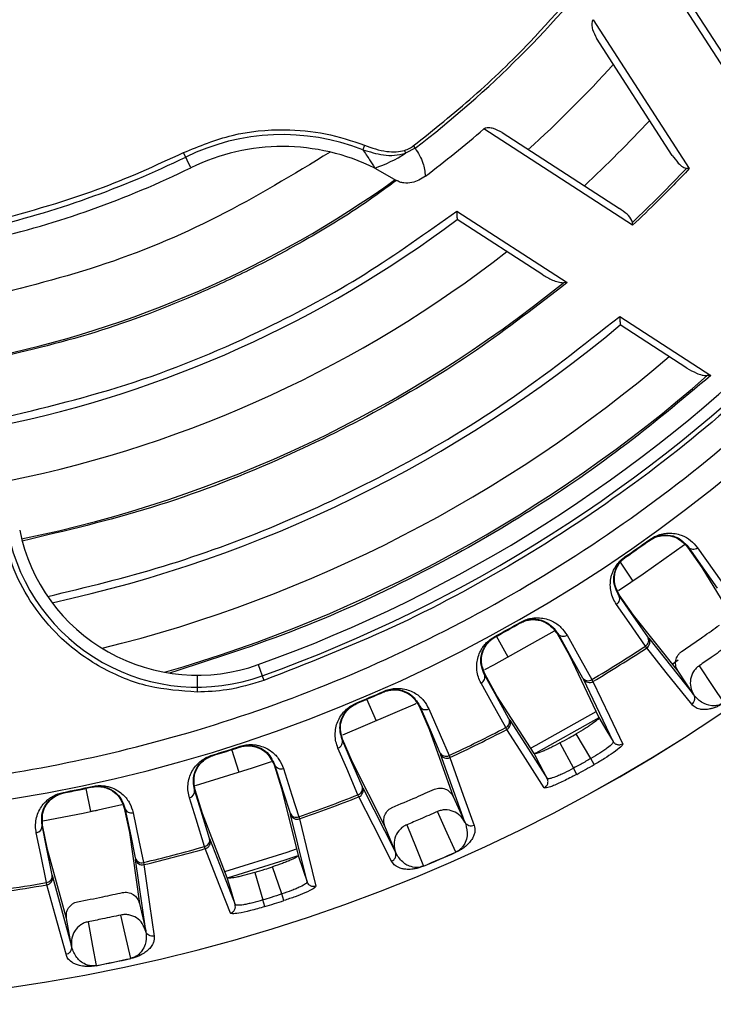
# Model space of a CAD drawing. Header units: millimetres. Extents: x -266 to 52, y 0 to 423.
# Tile 15 of 25: x -68 to -18, y 179 to 250. Entities that reach past the tile are written whole.
import ezdxf

# ---------------------------------------------------------------- set-up
doc = ezdxf.new("R2010")
doc.units = ezdxf.units.MM

msp = doc.modelspace()

# ---------------------------------------------------------------- linework, layer by layer
at = {"color": 7, "linetype": 'Continuous', "lineweight": 25}
for p, q in [((-15.401, 243.826), (-20.529, 251.763)), ((-19.919, 251.741), (-15.948, 245.594)), ((-26.42, 249.825), (-19.511, 239.131)), ((-20.723, 240.085), (-26.158, 248.498)), ((-23.573, 235.07), (-34.267, 241.978)), ((-32.94, 241.716), (-24.526, 236.281)), ((-42.83, 240.817), (-42.958, 240.488)), ((-39.956, 240.444), (-39.892, 240.232)), ((-39.196, 240.596), (-39.892, 240.232)), ((-39.325, 240.764), (-39.196, 240.596)), ((-55.298, 239.199), (-55.827, 240.284)), ((-42.095, 239.177), (-40.531, 238.286)), ((-19.511, 239.131), (-19.717, 239.15)), ((-36.205, 236.087), (-28.267, 230.959)), ((-30.035, 231.506), (-36.183, 235.477)), ((-23.573, 235.07), (-23.592, 235.276)), ((-28.267, 230.959), (-28.544, 230.944)), ((-24.503, 228.527), (-17.946, 224.291)), ((-19.68, 224.817), (-24.464, 227.907)), ((-17.946, 224.291), (-18.215, 224.272)), ((-22.35, 212.498), (-22.326, 212.464)), ((-19.592, 211.988), (-19.627, 211.963)), ((-19.627, 211.963), (-18.598, 210.498)), ((-23.538, 209.524), (-24.453, 210.876)), ((-24.099, 211.276), (-24.076, 211.242)), ((-18.598, 210.498), (-15.928, 206.1)), ((-23.514, 207.065), (-24.535, 208.536)), ((-31.645, 206.558), (-31.625, 206.521)), ((-20.305, 203.043), (-23.514, 207.065)), ((-28.953, 205.772), (-28.991, 205.75)), ((-28.991, 205.75), (-28.115, 204.188)), ((-33.479, 205.536), (-33.459, 205.499)), ((-32.517, 204.051), (-33.343, 205.563)), ((-22.42, 205.416), (-19.193, 201.37)), ((-22.565, 204.722), (-22.655, 204.852)), ((-28.115, 204.188), (-25.99, 199.725)), ((-20.741, 203.566), (-20.302, 203.859)), ((-50.463, 203.523), (-50.055, 202.387)), ((-19.193, 201.37), (-20.305, 203.043)), ((-54.856, 202.759), (-54.856, 201.551)), ((-33.323, 201.287), (-34.19, 202.854)), ((-26.501, 202.447), (-26.424, 202.309)), ((-41.464, 201.604), (-41.447, 201.566)), ((-41.975, 199.456), (-42.653, 201.04)), ((-30.647, 197.131), (-33.323, 201.287)), ((-19.187, 201.36), (-19.193, 201.37)), ((-43.423, 200.76), (-43.407, 200.721)), ((-38.864, 200.55), (-38.904, 200.532)), ((-38.904, 200.532), (-38.191, 198.89)), ((-38.191, 198.89), (-36.46, 194.044)), ((-32.615, 198.86), (-32.692, 198.998)), ((-43.697, 196.517), (-44.402, 198.163)), ((-26.578, 196.776), (-27.621, 198.553)), ((-24.973, 197.992), (-24.994, 197.909)), ((-51.827, 195.782), (-52.352, 197.423)), ((-51.764, 197.657), (-51.751, 197.617)), ((-28.792, 197.901), (-27.83, 196.079)), ((-53.766, 197.025), (-53.754, 196.985)), ((-35.623, 192.217), (-37.364, 197.091)), ((-36.761, 196.994), (-36.699, 196.849)), ((-26.333, 196.343), (-26.578, 196.776)), ((-49.285, 196.345), (-49.327, 196.331)), ((-49.327, 196.331), (-48.783, 194.625)), ((-41.364, 191.931), (-43.697, 196.517)), ((-27.591, 195.643), (-27.83, 196.079)), ((-62.856, 194.636), (-62.505, 192.984)), ((-62.379, 194.78), (-62.37, 194.74)), ((-54.468, 192.831), (-55.002, 194.541)), ((-48.783, 194.625), (-47.6, 189.825)), ((-42.958, 194.681), (-40.611, 190.068)), ((-64.468, 194.348), (-64.46, 194.307)), ((-43.239, 194.031), (-43.301, 194.176)), ((-36.464, 194.052), (-35.623, 192.217)), ((-60.045, 193.225), (-60.087, 193.215)), ((-60.087, 193.215), (-59.719, 191.463)), ((-52.684, 188.222), (-54.468, 192.831)), ((-47.553, 192.594), (-47.505, 192.444)), ((-65.591, 190.247), (-65.949, 192.001)), ((-40.611, 190.068), (-41.364, 191.931)), ((-35.623, 192.217), (-35.619, 192.207)), ((-59.719, 191.463), (-58.999, 186.368)), ((-64.228, 185.285), (-65.591, 190.247)), ((-54.263, 190.312), (-54.311, 190.462)), ((-58.547, 184.41), (-59.272, 189.535)), ((-40.607, 190.058), (-40.611, 190.068)), ((-36.263, 190.054), (-36.269, 190.068)), ((-58.7, 189.318), (-58.669, 189.164)), ((-48.77, 187.055), (-49.434, 189.006)), ((-65.236, 188.3), (-63.865, 183.309)), ((-50.712, 188.603), (-50.137, 186.624)), ((-65.642, 187.72), (-65.674, 187.874)), ((-46.952, 187.923), (-46.99, 187.846)), ((-49.99, 186.149), (-50.137, 186.624)), ((-48.617, 186.582), (-48.77, 187.055)), ((-59.002, 186.377), (-58.547, 184.41)), ((-63.865, 183.309), (-64.228, 185.285)), ((-58.547, 184.41), (-58.545, 184.4)), ((-63.863, 183.298), (-63.865, 183.309)), ((-59.609, 182.42), (-59.613, 182.435))]:
    msp.add_line(p, q, dxfattribs=at)
at = {"color": 7, "linetype": 'Continuous', "lineweight": 25, "flags": 128}
for points in [[(-19.855, 212.128), (-22.813, 210.019), (-24.58, 208.827)], [(-19.592, 211.988), (-18.417, 210.315), (-17.493, 209)], [(-18.914, 211.917), (-17.748, 210.255), (-16.816, 208.929)], [(-22.655, 204.852), (-23.829, 206.543), (-24.737, 207.851)], [(-24.535, 208.536), (-24.555, 208.522), (-24.571, 208.511)], [(-22.489, 205.512), (-23.655, 207.192), (-24.571, 208.511)], [(-29.212, 205.93), (-33.56, 203.489), (-34.211, 203.145)], [(-28.953, 205.772), (-27.953, 203.988), (-27.167, 202.586)], [(-28.286, 205.632), (-27.294, 203.861), (-26.501, 202.447)], [(-19.332, 200.674), (-21.16, 202.963), (-22.565, 204.722)], [(-20.305, 203.043), (-20.308, 203.047), (-20.311, 203.051)], [(-18.793, 203.444), (-17.803, 201.956), (-17.025, 200.787)], [(-32.692, 198.998), (-33.689, 200.8), (-34.46, 202.193)], [(-34.19, 202.854), (-34.212, 202.842), (-34.228, 202.833)], [(-32.46, 199.638), (-33.45, 201.427), (-34.228, 202.833)], [(-24.973, 197.992), (-26.17, 200.507), (-27.111, 202.483)], [(-26.424, 202.309), (-25.239, 199.817), (-24.288, 197.817)], [(-39.117, 200.728), (-39.194, 200.693), (-44.402, 198.451)], [(-38.864, 200.55), (-38.05, 198.674), (-37.41, 197.2)], [(-38.215, 200.343), (-37.407, 198.481), (-36.761, 196.994)], [(-30.919, 197.525), (-30.514, 197.74), (-26.193, 200.157)], [(-32.401, 199.535), (-30.894, 197.194), (-29.709, 195.354)], [(-25.991, 199.696), (-30.533, 197.164), (-30.648, 197.103)], [(-25.99, 199.725), (-25.42, 198.755), (-24.973, 197.992)], [(-29.921, 194.679), (-31.444, 197.042), (-32.615, 198.86)], [(-44.402, 198.163), (-44.424, 198.153), (-44.442, 198.146)], [(-43.006, 194.789), (-43.81, 196.669), (-44.442, 198.146)], [(-43.301, 194.176), (-44.111, 196.069), (-44.737, 197.532)], [(-49.527, 196.545), (-50.894, 196.085), (-54.986, 194.824)], [(-36.699, 196.849), (-35.733, 194.143), (-34.958, 191.97)], [(-29.709, 195.354), (-30.234, 196.349), (-30.647, 197.131)], [(-49.285, 196.345), (-48.665, 194.396), (-48.177, 192.865)], [(-48.66, 196.073), (-48.045, 194.139), (-47.553, 192.594)], [(-29.627, 195.328), (-29.709, 195.354), (-29.709, 195.354), (-29.709, 195.354)], [(-62.421, 194.728), (-62.392, 194.735), (-62.37, 194.74)], [(-55.002, 194.541), (-55.026, 194.534), (-55.044, 194.528)], [(-53.955, 191.043), (-54.565, 192.995), (-55.044, 194.528)], [(-64.46, 194.307), (-64.431, 194.312), (-64.408, 194.317)], [(-54.311, 190.462), (-54.925, 192.428), (-55.4, 193.948)], [(-40.887, 189.414), (-42.217, 192.024), (-43.239, 194.031)], [(-60.27, 193.447), (-63.042, 192.836), (-65.921, 192.279)], [(-60.045, 193.225), (-59.624, 191.223), (-59.294, 189.651)], [(-59.45, 192.892), (-59.033, 190.905), (-58.7, 189.318)], [(-46.952, 187.923), (-47.619, 190.627), (-48.143, 192.752)], [(-47.505, 192.444), (-46.846, 189.764), (-46.317, 187.614)], [(-36.269, 190.068), (-37.013, 191.692), (-37.598, 192.969)], [(-65.949, 192.001), (-65.973, 191.997), (-65.992, 191.993)], [(-65.261, 188.416), (-65.67, 190.419), (-65.992, 191.993)], [(-41.364, 191.931), (-41.366, 191.936), (-41.367, 191.94)], [(-39.801, 192.02), (-39.131, 190.363), (-38.605, 189.061)], [(-65.674, 187.874), (-66.086, 189.892), (-66.405, 191.451)], [(-53.918, 190.93), (-52.913, 188.333), (-52.123, 186.292)], [(-52.466, 185.674), (-53.482, 188.295), (-54.263, 190.312)], [(-52.871, 188.663), (-48.385, 190.062), (-47.708, 190.291)], [(-47.683, 189.771), (-48.541, 189.484), (-52.689, 188.195)], [(-47.6, 189.825), (-47.237, 188.76), (-46.952, 187.923)], [(-58.669, 189.164), (-58.268, 186.319), (-57.946, 184.034)], [(-52.123, 186.292), (-52.437, 187.373), (-52.684, 188.222)], [(-64.268, 182.725), (-65.045, 185.549), (-65.642, 187.72)], [(-52.048, 186.25), (-52.123, 186.292), (-52.123, 186.292), (-52.123, 186.292)], [(-64.228, 185.285), (-64.229, 185.291), (-64.23, 185.295)], [(-59.613, 182.435), (-60.015, 184.176), (-60.33, 185.544)], [(-62.68, 185.058), (-62.357, 183.3), (-62.103, 181.919)]]:
    msp.add_lwpolyline(points, dxfattribs=at)
at = {"color": 7, "linetype": 'Continuous', "lineweight": 25}
for centre, radius, start, end in [((-85.471, 301.029), 121.894, 187.06858, 352.93142), ((-85.471, 301.029), 121.889, 187.06888, 352.93112), ((-85.471, 301.029), 108.524, 187.94474, 352.05526), ((-85.471, 301.029), 103.6, 289.74972, 340.25028), ((-85.471, 301.029), 104.454, 289.74972, 340.25028), ((-85.471, 301.029), 76.115, 307.4421, 322.5579), ((-85.471, 301.029), 81.376, 311.95139, 318.04861), ((-85.471, 301.029), 86.015, 312.78844, 317.21156), ((-85.471, 301.029), 78.159, 306.97869, 310.92902), ((-48.719, 225.718), 15.854, 68.69188, 116.0125), ((-48.719, 225.718), 15, 63.79541, 116.0125), ((-85.471, 301.029), 67.946, 283.11874, 296.0125), ((-45.028, 248.131), 9.422, 288.13537, 303.036), ((-85.471, 301.029), 68.8, 283.11874, 296.0125), ((-85.471, 301.029), 90.292, 313.26136, 316.73864), ((-85.471, 301.029), 77.077, 281.5, 305.58317), ((-85.471, 301.029), 82.015, 281.5, 306.93949), ((-85.471, 301.029), 86.015, 281.5, 307.91668), ((-85.471, 301.029), 90.292, 281.50967, 309.08547), ((-85.471, 301.029), 95.229, 282.2511, 309.83867), ((-85.471, 301.029), 99.229, 283.87179, 310.55659), ((-85.471, 301.029), 102.054, 286.08584, 311.22522), ((-54.856, 215.759), 13.854, 191.5, 289.74972), ((-54.856, 215.759), 13, 191.5, 289.74972), ((-85.471, 301.029), 108.729, 304.36364, 305.48797), ((-85.471, 301.029), 108.771, 304.36364, 305.48797), ((-19.217, 212.293), 0.483, 219.10228, 308.8416), ((-24.986, 208.264), 0.483, 301.01002, 30.74933), ((-85.471, 301.029), 108.729, 298.56622, 299.67249), ((-85.471, 301.029), 108.771, 298.56622, 299.67249), ((-28.55, 206.037), 0.483, 213.29534, 303.02739), ((-22.904, 205.265), 0.483, 301.05589, 30.75219), ((-22.837, 205.141), 0.499, 303.07196, 33.42205), ((-85.471, 301.029), 114.874, 300.8869, 303.14952), ((-85.471, 301.029), 115.031, 300.88444, 303.15199), ((-34.666, 202.63), 0.483, 295.21132, 24.94337), ((-26.764, 202.851), 0.483, 213.2925, 302.98175), ((-26.681, 202.737), 0.499, 210.62308, 300.96452), ((-85.471, 301.029), 108.729, 292.75074, 293.87507), ((-85.471, 301.029), 108.771, 292.75074, 293.87507), ((-38.436, 200.772), 0.483, 207.48938, 297.22869), ((-32.898, 199.435), 0.483, 295.25696, 24.94621), ((-32.844, 199.304), 0.499, 297.27416, 27.61563), ((-85.471, 301.029), 114.874, 295.08919, 297.35181), ((-85.471, 301.029), 115.031, 295.08672, 297.35427), ((-44.898, 197.988), 0.483, 289.39711, 19.13643), ((-85.471, 301.029), 108.729, 286.95332, 288.05959), ((-85.471, 301.029), 108.771, 286.95332, 288.05959), ((-36.982, 197.423), 0.483, 207.48652, 297.18282), ((-36.911, 197.301), 0.499, 204.81666, 295.16673), ((-48.837, 196.523), 0.483, 201.68244, 291.41448), ((-85.471, 301.029), 120.235, 298.77642, 299.46229), ((-85.471, 301.029), 108.729, 281.13784, 282.26216), ((-55.514, 194.417), 0.483, 283.59842, 13.33046), ((-43.462, 194.631), 0.483, 289.44299, 19.13929), ((-43.421, 194.495), 0.499, 291.45906, 21.80914), ((-85.471, 301.029), 114.874, 289.27399, 291.53662), ((-85.471, 301.029), 115.031, 289.27154, 291.53908), ((-59.58, 193.357), 0.483, 195.87647, 285.61579), ((-47.729, 193.044), 0.483, 201.6796, 291.36885), ((-47.671, 192.915), 0.499, 199.01018, 289.35162), ((-66.47, 191.93), 0.483, 277.78421, 7.52353), ((-54.425, 190.931), 0.483, 283.64405, 13.33331), ((-54.398, 190.793), 0.499, 285.66126, 16.00272), ((-85.471, 301.029), 114.874, 283.47628, 285.73891), ((-85.471, 301.029), 115.031, 283.47382, 285.74136), ((-58.83, 189.783), 0.483, 195.87361, 285.56991), ((-58.786, 189.649), 0.499, 193.20376, 283.55383), ((-85.471, 301.029), 121.381, 292.71262, 293.91319), ((-85.471, 301.029), 121.395, 292.71262, 293.91319), ((-65.74, 188.352), 0.483, 277.83009, 7.52639), ((-65.727, 188.212), 0.499, 279.84616, 10.19624), ((-85.471, 301.029), 114.874, 276.75078, 279.92372), ((-85.471, 301.029), 115.031, 276.77267, 279.92618), ((-85.471, 301.029), 120.235, 287.16352, 287.84938), ((-85.471, 301.029), 121.381, 281.09971, 282.30029), ((-85.471, 301.029), 121.395, 281.09971, 282.30029)]:
    msp.add_arc(centre, radius, start, end, dxfattribs=at)
for points, knots in [([(-85.471, 194.337), (-82.271, 194.421), (-75.764, 194.59), (-65.932, 195.992), (-55.985, 198.315), (-46.066, 201.693), (-36.335, 206.121), (-26.954, 211.594), (-18.089, 218.064), (-9.894, 225.452), (-2.506, 233.647), (3.965, 242.512), (9.435, 251.893), (13.876, 261.623), (17.205, 271.548), (19.257, 279.701), (19.862, 284.555), (20.046, 286.029)], [0, 0, 0, 0, 0.062943, 0.128004, 0.194999, 0.263694, 0.333813, 0.405038, 0.477022, 0.549391, 0.621759, 0.693743, 0.764969, 0.835088, 0.903783, 0.970777, 1, 1, 1, 1]), ([(13.171, 265.614), (11.942, 262.469), (9.463, 256.129), (4.565, 247.072), (-1.204, 238.414), (-7.869, 230.324), (-15.278, 222.969), (-23.309, 216.435), (-31.835, 210.809), (-40.739, 206.023), (-46.966, 203.593), (-50.055, 202.387)], [0, 0, 0, 0, 0.109606, 0.221, 0.3337, 0.44719, 0.560921, 0.672343, 0.78298, 0.89235, 1, 1, 1, 1]), ([(-39.325, 240.764), (-37.866, 241.933), (-34.95, 244.272), (-30.119, 248.893), (-27.069, 252.611), (-25.206, 254.883)], [0, 0, 0, 0, 0.28002, 0.560138, 1, 1, 1, 1]), ([(-26.42, 249.825), (-26.435, 249.805), (-26.467, 249.76), (-26.507, 249.64), (-26.518, 249.42), (-26.437, 249.003), (-26.269, 248.699), (-26.158, 248.498)], [0, 0, 0, 0, 0.0509188, 0.1084842, 0.2513839, 0.5024786, 1, 1, 1, 1]), ([(-55.827, 240.284), (-54.677, 240.754), (-52.356, 241.703), (-48.842, 242.028), (-45.616, 241.742), (-43.753, 241.124), (-42.83, 240.817)], [0, 0, 0, 0, 0.2776037, 0.5605068, 0.7823246, 1, 1, 1, 1]), ([(-32.94, 241.716), (-33.142, 241.827), (-33.445, 241.994), (-33.863, 242.077), (-34.084, 242.064), (-34.203, 242.024), (-34.247, 241.993), (-34.267, 241.978)], [0, 0, 0, 0, 0.498415, 0.748646, 0.893658, 0.950791, 1, 1, 1, 1]), ([(-42.958, 240.488), (-42.789, 240.249), (-42.487, 239.82), (-42.215, 239.373), (-42.095, 239.177)], [0, 0, 0, 0, 0.559616, 1, 1, 1, 1]), ([(-42.958, 240.488), (-42.468, 240.341), (-41.725, 240.118), (-40.673, 240.049), (-40.154, 240.171), (-39.892, 240.232)], [0, 0, 0, 0, 0.490722, 0.742936, 1, 1, 1, 1]), ([(-42.83, 240.817), (-42.57, 240.722), (-42.047, 240.529), (-41.281, 240.362), (-40.569, 240.31), (-40.152, 240.401), (-39.956, 240.444)], [0, 0, 0, 0, 0.280981, 0.567139, 0.796749, 1, 1, 1, 1]), ([(-39.956, 240.444), (-39.829, 240.489), (-39.604, 240.568), (-39.409, 240.705), (-39.325, 240.764)], [0, 0, 0, 0, 0.56559, 1, 1, 1, 1]), ([(-39.196, 240.596), (-38.98, 240.252), (-38.596, 239.64), (-38.499, 238.91), (-38.457, 238.591)], [0, 0, 0, 0, 0.562922, 1, 1, 1, 1]), ([(-70.129, 235.2), (-67.381, 235.933), (-62.474, 237.242), (-57.858, 239.354), (-55.827, 240.284)], [0, 0, 0, 0, 0.5599762, 1, 1, 1, 1]), ([(-20.723, 240.085), (-20.588, 239.893), (-20.37, 239.583), (-20.049, 239.297), (-19.845, 239.177), (-19.756, 239.158), (-19.717, 239.15)], [0, 0, 0, 0, 0.499821, 0.807724, 0.917322, 1, 1, 1, 1]), ([(-19.511, 239.131), (-20.252, 238.356), (-21.575, 236.971), (-22.962, 235.651), (-23.573, 235.07)], [0, 0, 0, 0, 0.559985, 1, 1, 1, 1]), ([(-40.531, 238.286), (-41.519, 237.567), (-43.699, 235.979), (-47.193, 233.915), (-50.884, 231.926), (-55.804, 229.633), (-62.152, 227.2), (-67.432, 225.96), (-70.072, 225.34)], [0, 0, 0, 0, 0.112782, 0.248852, 0.374279, 0.499752, 0.74986, 1, 1, 1, 1]), ([(-38.457, 238.591), (-38.61, 238.488), (-38.909, 238.287), (-39.441, 238.108), (-39.911, 238.074), (-40.286, 238.159), (-40.449, 238.244), (-40.531, 238.286)], [0, 0, 0, 0, 0.249381, 0.484999, 0.751965, 0.876052, 1, 1, 1, 1]), ([(-23.592, 235.276), (-23.603, 235.322), (-23.661, 235.552), (-24.003, 235.902), (-24.34, 236.146), (-24.526, 236.281)], [0, 0, 0, 0, 0.1006331, 0.5008033, 1, 1, 1, 1]), ([(-69.22, 221.151), (-65.91, 221.949), (-59.271, 223.549), (-50.476, 227.244), (-42.738, 231.414), (-38.379, 234.532), (-36.205, 236.087)], [0, 0, 0, 0, 0.2792959, 0.5601465, 0.7806808, 1, 1, 1, 1]), ([(-36.205, 236.087), (-36.202, 236.001), (-36.198, 235.856), (-36.19, 235.69), (-36.187, 235.588), (-36.185, 235.524), (-36.183, 235.485), (-36.183, 235.48), (-36.183, 235.477)], [0, 0, 0, 0, 0.293273, 0.498999, 0.636833, 0.765138, 0.88554, 1, 1, 1, 1]), ([(-30.035, 231.506), (-29.805, 231.373), (-29.453, 231.169), (-28.946, 230.979), (-28.672, 230.955), (-28.544, 230.944)], [0, 0, 0, 0, 0.498586, 0.763933, 1, 1, 1, 1]), ([(-28.267, 230.959), (-30.413, 229.299), (-34.714, 225.97), (-41.715, 221.728), (-49.495, 217.884), (-58.057, 214.602), (-64.301, 213.129), (-67.414, 212.395)], [0, 0, 0, 0, 0.185963, 0.372892, 0.560277, 0.780846, 1, 1, 1, 1]), ([(-65.581, 208.412), (-62.798, 209.086), (-57.216, 210.439), (-49.104, 213.423), (-40.811, 217.319), (-32.47, 222.238), (-27.153, 226.435), (-24.503, 228.527)], [0, 0, 0, 0, 0.185951, 0.372884, 0.560282, 0.78086, 1, 1, 1, 1]), ([(-24.503, 228.527), (-24.498, 228.441), (-24.49, 228.294), (-24.477, 228.125), (-24.472, 228.021), (-24.468, 227.956), (-24.465, 227.915), (-24.465, 227.91), (-24.464, 227.907)], [0, 0, 0, 0, 0.293868, 0.499342, 0.63788, 0.766253, 0.886237, 1, 1, 1, 1]), ([(-19.68, 224.817), (-19.454, 224.686), (-19.108, 224.486), (-18.609, 224.3), (-18.341, 224.281), (-18.215, 224.272)], [0, 0, 0, 0, 0.499343, 0.764496, 1, 1, 1, 1]), ([(-17.946, 224.291), (-20.072, 222.508), (-24.332, 218.933), (-31.259, 214.244), (-38.966, 209.859), (-47.468, 205.924), (-53.711, 203.912), (-56.824, 202.908)], [0, 0, 0, 0, 0.18609, 0.372972, 0.560226, 0.780692, 1, 1, 1, 1]), ([(-54.856, 201.551), (-56.022, 201.635), (-58.412, 201.806), (-61.834, 203.208), (-64.646, 205.274), (-66.693, 207.736), (-68.075, 210.243), (-68.547, 212.046), (-68.778, 212.926)], [0, 0, 0, 0, 0.179611, 0.368345, 0.56202, 0.713033, 0.859843, 1, 1, 1, 1]), ([(-22.369, 212.433), (-22.323, 212.464), (-22.229, 212.527), (-22.026, 212.636), (-21.683, 212.764), (-21.116, 212.833), (-20.283, 212.661), (-19.889, 212.242), (-19.627, 211.963)], [0, 0, 0, 0, 0.029287, 0.059353, 0.126025, 0.251323, 0.501935, 1, 1, 1, 1]), ([(-22.35, 212.498), (-22.231, 212.574), (-21.978, 212.736), (-21.618, 212.864), (-21.288, 212.939), (-20.916, 212.971), (-20.495, 212.94), (-19.939, 212.786), (-19.371, 212.466), (-19.067, 212.1), (-18.914, 211.917)], [0, 0, 0, 0, 0.059047, 0.125735, 0.184462, 0.251412, 0.367628, 0.501624, 0.750271, 1, 1, 1, 1]), ([(-22.326, 212.464), (-22.276, 212.497), (-22.175, 212.565), (-21.967, 212.673), (-21.621, 212.799), (-21.061, 212.862), (-20.237, 212.685), (-19.851, 212.268), (-19.592, 211.988)], [0, 0, 0, 0, 0.0270283, 0.0546311, 0.1120215, 0.2334594, 0.4863789, 1, 1, 1, 1]), ([(-24.737, 207.851), (-24.821, 207.986), (-24.989, 208.259), (-25.137, 208.727), (-25.193, 209.21), (-25.154, 209.686), (-25.039, 210.092), (-24.88, 210.429), (-24.697, 210.714), (-24.452, 211.008), (-24.212, 211.191), (-24.099, 211.276)], [0, 0, 0, 0, 0.167221, 0.335728, 0.498319, 0.632114, 0.748277, 0.815271, 0.874092, 0.940871, 1, 1, 1, 1]), ([(-24.571, 208.511), (-24.744, 208.851), (-25.003, 209.357), (-24.885, 210.192), (-24.633, 210.695), (-24.396, 210.977), (-24.223, 211.135), (-24.125, 211.206), (-24.076, 211.242)], [0, 0, 0, 0, 0.513824, 0.766382, 0.887902, 0.945467, 0.973036, 1, 1, 1, 1]), ([(-24.535, 208.536), (-24.707, 208.877), (-24.964, 209.39), (-24.84, 210.231), (-24.58, 210.739), (-24.342, 211.018), (-24.169, 211.173), (-24.078, 211.239), (-24.032, 211.271)], [0, 0, 0, 0, 0.497301, 0.747796, 0.873525, 0.940465, 0.970628, 1, 1, 1, 1]), ([(-31.67, 206.495), (-31.621, 206.522), (-31.522, 206.575), (-31.309, 206.662), (-30.954, 206.754), (-30.383, 206.767), (-29.572, 206.51), (-29.223, 206.054), (-28.991, 205.75)], [0, 0, 0, 0, 0.029288, 0.059353, 0.126025, 0.251323, 0.501935, 1, 1, 1, 1]), ([(-31.645, 206.558), (-31.52, 206.621), (-31.252, 206.756), (-30.881, 206.848), (-30.546, 206.888), (-30.172, 206.884), (-29.756, 206.81), (-29.218, 206.6), (-28.685, 206.224), (-28.419, 205.829), (-28.286, 205.632)], [0, 0, 0, 0, 0.058953, 0.125513, 0.184149, 0.250987, 0.367434, 0.501751, 0.750786, 1, 1, 1, 1]), ([(-31.625, 206.521), (-31.571, 206.55), (-31.464, 206.607), (-31.247, 206.693), (-30.891, 206.783), (-30.327, 206.79), (-29.525, 206.53), (-29.183, 206.076), (-28.953, 205.772)], [0, 0, 0, 0, 0.027132, 0.054565, 0.111728, 0.232859, 0.48615, 1, 1, 1, 1]), ([(-20.058, 204.462), (-19.548, 204.81), (-18.637, 205.433), (-17.74, 206.074), (-17.345, 206.356)], [0, 0, 0, 0, 0.559999, 1, 1, 1, 1]), ([(-34.46, 202.193), (-34.53, 202.336), (-34.669, 202.624), (-34.769, 203.103), (-34.777, 203.589), (-34.689, 204.059), (-34.534, 204.452), (-34.342, 204.772), (-34.13, 205.037), (-33.857, 205.305), (-33.6, 205.462), (-33.479, 205.536)], [0, 0, 0, 0, 0.167121, 0.335363, 0.497583, 0.631728, 0.748173, 0.815204, 0.874056, 0.940855, 1, 1, 1, 1]), ([(-34.228, 202.833), (-34.366, 203.188), (-34.572, 203.718), (-34.371, 204.535), (-34.07, 205.011), (-33.805, 205.268), (-33.617, 205.408), (-33.512, 205.469), (-33.459, 205.499)], [0, 0, 0, 0, 0.5130671, 0.7662611, 0.8878458, 0.9453059, 0.9729409, 1, 1, 1, 1]), ([(-34.19, 202.854), (-34.326, 203.211), (-34.53, 203.747), (-34.322, 204.571), (-34.012, 205.05), (-33.746, 205.304), (-33.559, 205.44), (-33.462, 205.497), (-33.413, 205.524)], [0, 0, 0, 0, 0.497302, 0.747797, 0.873526, 0.940464, 0.970627, 1, 1, 1, 1]), ([(-22.489, 205.512), (-22.471, 205.486), (-22.439, 205.44), (-22.426, 205.423), (-22.42, 205.416)], [0, 0, 0, 0, 0.559639, 1, 1, 1, 1]), ([(-20.311, 203.051), (-20.372, 203.169), (-20.495, 203.406), (-20.499, 203.815), (-20.379, 204.13), (-20.216, 204.341), (-20.111, 204.422), (-20.058, 204.462)], [0, 0, 0, 0, 0.25034, 0.499759, 0.749142, 0.874835, 1, 1, 1, 1]), ([(-16.825, 204.818), (-17.191, 204.559), (-17.843, 204.096), (-18.503, 203.644), (-18.793, 203.444)], [0, 0, 0, 0, 0.559999, 1, 1, 1, 1]), ([(-18.793, 203.444), (-18.87, 203.385), (-19.024, 203.266), (-19.264, 202.957), (-19.444, 202.497), (-19.448, 201.897), (-19.278, 201.546), (-19.192, 201.37)], [0, 0, 0, 0, 0.1254646, 0.2511857, 0.5003585, 0.7500571, 1, 1, 1, 1]), ([(-50.055, 202.387), (-50.933, 202.119), (-52.501, 201.641), (-54.136, 201.579), (-54.856, 201.551)], [0, 0, 0, 0, 0.559941, 1, 1, 1, 1]), ([(-27.167, 202.586), (-27.152, 202.559), (-27.124, 202.509), (-27.115, 202.491), (-27.111, 202.483)], [0, 0, 0, 0, 0.55966, 1, 1, 1, 1]), ([(-41.495, 201.544), (-41.443, 201.566), (-41.339, 201.609), (-41.118, 201.674), (-40.756, 201.73), (-40.187, 201.684), (-39.405, 201.347), (-39.104, 200.858), (-38.904, 200.532)], [0, 0, 0, 0, 0.029287, 0.059353, 0.126025, 0.251323, 0.501935, 1, 1, 1, 1]), ([(-41.464, 201.604), (-41.332, 201.654), (-41.051, 201.762), (-40.672, 201.816), (-40.334, 201.822), (-39.963, 201.779), (-39.557, 201.664), (-39.044, 201.401), (-38.552, 200.973), (-38.327, 200.553), (-38.215, 200.343)], [0, 0, 0, 0, 0.059047, 0.125735, 0.184462, 0.251412, 0.367628, 0.501624, 0.750271, 1, 1, 1, 1]), ([(-41.447, 201.566), (-41.391, 201.588), (-41.278, 201.635), (-41.053, 201.698), (-40.689, 201.752), (-40.128, 201.701), (-39.356, 201.362), (-39.062, 200.875), (-38.864, 200.55)], [0, 0, 0, 0, 0.0270283, 0.0546311, 0.1120215, 0.2334594, 0.4863789, 1, 1, 1, 1]), ([(-19.332, 200.674), (-19.283, 200.714), (-19.208, 200.776), (-19.146, 200.892), (-19.121, 200.971), (-19.109, 201.048), (-19.107, 201.131), (-19.125, 201.243), (-19.165, 201.319), (-19.187, 201.36)], [0, 0, 0, 0, 0.2424146, 0.3712532, 0.5017333, 0.5641292, 0.6714227, 0.8198184, 1, 1, 1, 1]), ([(-17.017, 200.775), (-17.058, 200.748), (-17.146, 200.69), (-17.272, 200.617), (-17.396, 200.553), (-17.528, 200.492), (-17.667, 200.437), (-17.841, 200.379), (-18.025, 200.332), (-18.255, 200.296), (-18.501, 200.286), (-18.816, 200.325), (-19.118, 200.441), (-19.261, 200.596), (-19.332, 200.674)], [0, 0, 0, 0, 0.0117153, 0.0253501, 0.0422638, 0.0631859, 0.0917906, 0.1259219, 0.1884929, 0.2508241, 0.366653, 0.5003454, 0.7501243, 1, 1, 1, 1]), ([(-19.18, 201.352), (-19.181, 201.354), (-19.183, 201.357), (-19.185, 201.359), (-19.186, 201.361)], [0, 0, 0, 0, 0.500001, 1, 1, 1, 1]), ([(-19.092, 201.236), (-19.118, 201.271), (-19.159, 201.326), (-19.175, 201.346), (-19.18, 201.352)], [0, 0, 0, 0, 0.64599, 1, 1, 1, 1]), ([(-17.025, 200.787), (-17.044, 200.775), (-17.083, 200.749), (-17.158, 200.706), (-17.409, 200.589), (-17.941, 200.532), (-18.565, 200.715), (-18.9, 201.046), (-19.092, 201.236)], [0, 0, 0, 0, 0.006129, 0.01252, 0.026246, 0.116739, 0.493304, 1, 1, 1, 1]), ([(-44.737, 197.532), (-44.792, 197.682), (-44.902, 197.983), (-44.953, 198.471), (-44.91, 198.956), (-44.776, 199.414), (-44.581, 199.788), (-44.358, 200.087), (-44.121, 200.329), (-43.822, 200.568), (-43.55, 200.698), (-43.423, 200.76)], [0, 0, 0, 0, 0.167221, 0.335728, 0.498319, 0.632114, 0.748277, 0.815271, 0.874092, 0.940871, 1, 1, 1, 1]), ([(-44.442, 198.146), (-44.543, 198.514), (-44.694, 199.062), (-44.411, 199.855), (-44.063, 200.298), (-43.774, 200.526), (-43.572, 200.646), (-43.462, 200.696), (-43.407, 200.721)], [0, 0, 0, 0, 0.5138244, 0.7663822, 0.8879015, 0.9454668, 0.9730359, 1, 1, 1, 1]), ([(-44.402, 198.163), (-44.501, 198.532), (-44.65, 199.086), (-44.359, 199.885), (-44.002, 200.33), (-43.712, 200.556), (-43.512, 200.672), (-43.409, 200.718), (-43.358, 200.741)], [0, 0, 0, 0, 0.497301, 0.747796, 0.873525, 0.940465, 0.970628, 1, 1, 1, 1]), ([(-32.46, 199.638), (-32.445, 199.611), (-32.417, 199.561), (-32.406, 199.543), (-32.401, 199.535)], [0, 0, 0, 0, 0.5596384, 1, 1, 1, 1]), ([(-25.99, 199.725), (-26.002, 199.687), (-26.027, 199.612), (-26.336, 199.366), (-26.674, 199.131), (-27.065, 198.877), (-27.401, 198.682), (-27.621, 198.553)], [0, 0, 0, 0, 0.250253, 0.499605, 0.630271, 0.757378, 1, 1, 1, 1]), ([(-28.792, 197.901), (-28.573, 198.022), (-28.182, 198.238), (-27.793, 198.457), (-27.621, 198.553)], [0, 0, 0, 0, 0.56, 1, 1, 1, 1]), ([(-24.288, 197.817), (-24.345, 197.791), (-24.434, 197.75), (-24.566, 197.744), (-24.668, 197.759), (-24.764, 197.795), (-24.877, 197.863), (-24.935, 197.941), (-24.973, 197.992)], [0, 0, 0, 0, 0.239379, 0.368293, 0.499962, 0.631636, 0.760566, 1, 1, 1, 1]), ([(-51.801, 197.6), (-51.748, 197.616), (-51.64, 197.649), (-51.413, 197.691), (-51.048, 197.71), (-50.486, 197.607), (-49.743, 197.193), (-49.493, 196.675), (-49.327, 196.331)], [0, 0, 0, 0, 0.029288, 0.059353, 0.126025, 0.251323, 0.501935, 1, 1, 1, 1]), ([(-51.764, 197.657), (-51.628, 197.693), (-51.338, 197.772), (-50.957, 197.787), (-50.62, 197.759), (-50.255, 197.679), (-49.862, 197.523), (-49.378, 197.209), (-48.931, 196.734), (-48.751, 196.294), (-48.66, 196.073)], [0, 0, 0, 0, 0.058953, 0.125513, 0.184149, 0.250987, 0.367434, 0.501751, 0.750786, 1, 1, 1, 1]), ([(-51.751, 197.617), (-51.693, 197.634), (-51.576, 197.668), (-51.346, 197.709), (-50.98, 197.725), (-50.426, 197.618), (-49.693, 197.203), (-49.449, 196.689), (-49.285, 196.345)], [0, 0, 0, 0, 0.027132, 0.054565, 0.111728, 0.232859, 0.48615, 1, 1, 1, 1]), ([(-28.792, 197.901), (-29.017, 197.781), (-29.361, 197.598), (-29.783, 197.4), (-30.16, 197.235), (-30.531, 197.103), (-30.608, 197.121), (-30.647, 197.131)], [0, 0, 0, 0, 0.242837, 0.37006, 0.500846, 0.750309, 1, 1, 1, 1]), ([(-24.994, 197.909), (-25.012, 197.884), (-25.078, 197.795), (-25.299, 197.603), (-25.634, 197.36), (-26.022, 197.1), (-26.358, 196.905), (-26.578, 196.776)], [0, 0, 0, 0, 0.110502, 0.40664, 0.562298, 0.713231, 1, 1, 1, 1]), ([(-24.288, 197.817), (-24.31, 197.761), (-24.355, 197.649), (-24.893, 197.236), (-25.583, 196.779), (-26.083, 196.488), (-26.333, 196.343)], [0, 0, 0, 0, 0.280377, 0.559712, 0.779882, 1, 1, 1, 1]), ([(-55.4, 193.948), (-55.439, 194.102), (-55.518, 194.412), (-55.52, 194.902), (-55.429, 195.379), (-55.249, 195.822), (-55.017, 196.175), (-54.765, 196.45), (-54.504, 196.667), (-54.183, 196.875), (-53.899, 196.977), (-53.766, 197.025)], [0, 0, 0, 0, 0.167121, 0.335364, 0.497583, 0.631728, 0.748173, 0.815203, 0.874056, 0.940854, 1, 1, 1, 1]), ([(-55.044, 194.528), (-55.107, 194.903), (-55.202, 195.464), (-54.841, 196.224), (-54.45, 196.63), (-54.139, 196.828), (-53.927, 196.927), (-53.811, 196.966), (-53.754, 196.985)], [0, 0, 0, 0, 0.513067, 0.766261, 0.887846, 0.945306, 0.972941, 1, 1, 1, 1]), ([(-55.002, 194.541), (-55.064, 194.918), (-55.156, 195.484), (-54.786, 196.249), (-54.386, 196.657), (-54.075, 196.851), (-53.864, 196.947), (-53.757, 196.983), (-53.704, 197)], [0, 0, 0, 0, 0.4973023, 0.747797, 0.8735259, 0.9404642, 0.9706272, 1, 1, 1, 1]), ([(-37.41, 197.2), (-37.397, 197.171), (-37.375, 197.12), (-37.368, 197.1), (-37.364, 197.091)], [0, 0, 0, 0, 0.5601427, 1, 1, 1, 1]), ([(-26.578, 196.776), (-26.811, 196.645), (-27.228, 196.411), (-27.646, 196.18), (-27.83, 196.079)], [0, 0, 0, 0, 0.56, 1, 1, 1, 1]), ([(-27.83, 196.079), (-28.055, 195.959), (-28.398, 195.776), (-28.823, 195.583), (-29.207, 195.426), (-29.486, 195.339), (-29.597, 195.33), (-29.627, 195.328)], [0, 0, 0, 0, 0.286768, 0.437694, 0.593337, 0.889453, 1, 1, 1, 1]), ([(-27.591, 195.643), (-27.917, 195.47), (-28.568, 195.126), (-29.328, 194.799), (-29.802, 194.643), (-29.881, 194.667), (-29.921, 194.679)], [0, 0, 0, 0, 0.27982, 0.559169, 0.779392, 1, 1, 1, 1]), ([(-29.921, 194.679), (-29.868, 194.715), (-29.787, 194.769), (-29.713, 194.878), (-29.671, 194.972), (-29.651, 195.073), (-29.65, 195.205), (-29.686, 195.295), (-29.709, 195.354)], [0, 0, 0, 0, 0.239412, 0.368332, 0.5, 0.631669, 0.760589, 1, 1, 1, 1]), ([(-64.46, 194.307), (-64.069, 194.385), (-63.371, 194.524), (-62.676, 194.674), (-62.37, 194.74)], [0, 0, 0, 0, 0.56, 1, 1, 1, 1]), ([(-62.421, 194.728), (-62.366, 194.739), (-62.256, 194.76), (-62.026, 194.779), (-61.66, 194.761), (-61.112, 194.602), (-60.414, 194.115), (-60.218, 193.575), (-60.087, 193.215)], [0, 0, 0, 0, 0.029287, 0.059353, 0.126025, 0.251323, 0.501935, 1, 1, 1, 1]), ([(-62.379, 194.78), (-62.239, 194.803), (-61.942, 194.852), (-61.561, 194.829), (-61.228, 194.767), (-60.874, 194.65), (-60.499, 194.455), (-60.049, 194.094), (-59.653, 193.576), (-59.518, 193.12), (-59.45, 192.892)], [0, 0, 0, 0, 0.059047, 0.125735, 0.184462, 0.251412, 0.367628, 0.501624, 0.750271, 1, 1, 1, 1]), ([(-62.37, 194.74), (-62.31, 194.751), (-62.191, 194.773), (-61.957, 194.79), (-61.59, 194.769), (-61.05, 194.607), (-60.363, 194.119), (-60.172, 193.583), (-60.045, 193.225)], [0, 0, 0, 0, 0.027028, 0.054631, 0.112021, 0.233459, 0.486379, 1, 1, 1, 1]), ([(-43.006, 194.789), (-42.993, 194.76), (-42.971, 194.708), (-42.962, 194.689), (-42.958, 194.681)], [0, 0, 0, 0, 0.5596385, 1, 1, 1, 1]), ([(-40.836, 193.271), (-40.266, 193.51), (-39.249, 193.936), (-38.24, 194.384), (-37.797, 194.581)], [0, 0, 0, 0, 0.559999, 1, 1, 1, 1]), ([(-37.797, 194.581), (-37.676, 194.619), (-37.488, 194.679), (-37.221, 194.656), (-36.961, 194.58), (-36.668, 194.396), (-36.532, 194.167), (-36.464, 194.052)], [0, 0, 0, 0, 0.238252, 0.369358, 0.500716, 0.750235, 1, 1, 1, 1]), ([(-66.405, 191.451), (-66.428, 191.609), (-66.475, 191.926), (-66.427, 192.414), (-66.288, 192.88), (-66.064, 193.302), (-65.798, 193.629), (-65.519, 193.877), (-65.238, 194.067), (-64.897, 194.24), (-64.605, 194.313), (-64.468, 194.348)], [0, 0, 0, 0, 0.167221, 0.335728, 0.498319, 0.632114, 0.748277, 0.815271, 0.874092, 0.940871, 1, 1, 1, 1]), ([(-65.992, 191.993), (-66.017, 192.373), (-66.055, 192.941), (-65.617, 193.661), (-65.188, 194.024), (-64.858, 194.19), (-64.637, 194.267), (-64.518, 194.293), (-64.46, 194.307)], [0, 0, 0, 0, 0.5138244, 0.7663822, 0.8879015, 0.9454668, 0.9730359, 1, 1, 1, 1]), ([(-65.949, 192.001), (-65.972, 192.382), (-66.006, 192.956), (-65.561, 193.679), (-65.121, 194.044), (-64.792, 194.206), (-64.573, 194.28), (-64.463, 194.305), (-64.408, 194.317)], [0, 0, 0, 0, 0.497301, 0.747796, 0.873525, 0.940465, 0.970628, 1, 1, 1, 1]), ([(-62.009, 193.055), (-62.073, 193.041), (-62.202, 193.015), (-62.365, 192.988), (-62.48, 192.975), (-62.497, 192.981), (-62.505, 192.984)], [0, 0, 0, 0, 0.250597, 0.499764, 0.749147, 1, 1, 1, 1]), ([(-41.367, 191.94), (-41.404, 192.068), (-41.476, 192.325), (-41.398, 192.727), (-41.217, 193.01), (-41.015, 193.184), (-40.895, 193.242), (-40.836, 193.271)], [0, 0, 0, 0, 0.25034, 0.499759, 0.749142, 0.874835, 1, 1, 1, 1]), ([(-35.619, 192.207), (-35.723, 192.374), (-35.931, 192.707), (-36.445, 193.023), (-36.932, 193.113), (-37.323, 193.073), (-37.506, 193.004), (-37.598, 192.969)], [0, 0, 0, 0, 0.250365, 0.49979, 0.749195, 0.874833, 1, 1, 1, 1]), ([(-48.177, 192.865), (-48.168, 192.835), (-48.151, 192.781), (-48.145, 192.761), (-48.143, 192.752)], [0, 0, 0, 0, 0.55966, 1, 1, 1, 1]), ([(-37.598, 192.969), (-38.008, 192.789), (-38.74, 192.467), (-39.477, 192.156), (-39.801, 192.02)], [0, 0, 0, 0, 0.559999, 1, 1, 1, 1]), ([(-39.801, 192.02), (-39.889, 191.977), (-40.064, 191.891), (-40.361, 191.637), (-40.63, 191.223), (-40.755, 190.636), (-40.659, 190.258), (-40.61, 190.068)], [0, 0, 0, 0, 0.125465, 0.251186, 0.500358, 0.750057, 1, 1, 1, 1]), ([(-35.563, 192.062), (-35.501, 191.8), (-35.408, 191.408), (-35.538, 190.845), (-35.717, 190.517), (-35.886, 190.323), (-36.025, 190.207), (-36.13, 190.138), (-36.206, 190.097), (-36.248, 190.077), (-36.269, 190.068)], [0, 0, 0, 0, 0.506374, 0.758088, 0.883, 0.944303, 0.973771, 0.987488, 0.993875, 1, 1, 1, 1]), ([(-34.958, 191.97), (-34.937, 191.903), (-34.894, 191.768), (-34.898, 191.537), (-34.95, 191.32), (-35.034, 191.127), (-35.122, 190.974), (-35.23, 190.825), (-35.356, 190.678), (-35.492, 190.546), (-35.633, 190.429), (-35.778, 190.322), (-35.932, 190.222), (-36.122, 190.119), (-36.219, 190.075), (-36.263, 190.054)], [0, 0, 0, 0, 0.167566, 0.336422, 0.499725, 0.590815, 0.673973, 0.749281, 0.811617, 0.874194, 0.908303, 0.936935, 0.974643, 0.98828, 1, 1, 1, 1]), ([(-34.958, 191.969), (-35.019, 191.95), (-35.143, 191.909), (-35.332, 191.939), (-35.469, 192.018), (-35.563, 192.109), (-35.6, 192.173), (-35.619, 192.207)], [0, 0, 0, 0, 0.24405, 0.499443, 0.71532, 0.849175, 1, 1, 1, 1]), ([(-35.619, 192.207), (-35.618, 192.205), (-35.617, 192.202), (-35.616, 192.199), (-35.615, 192.198)], [0, 0, 0, 0, 0.499999, 1, 1, 1, 1]), ([(-35.615, 192.198), (-35.612, 192.189), (-35.604, 192.166), (-35.579, 192.102), (-35.563, 192.062)], [0, 0, 0, 0, 0.354009, 1, 1, 1, 1]), ([(-53.955, 191.043), (-53.946, 191.013), (-53.929, 190.959), (-53.921, 190.939), (-53.918, 190.93)], [0, 0, 0, 0, 0.559638, 1, 1, 1, 1]), ([(-59.294, 189.651), (-59.288, 189.62), (-59.276, 189.565), (-59.273, 189.544), (-59.272, 189.535)], [0, 0, 0, 0, 0.560143, 1, 1, 1, 1]), ([(-47.6, 189.825), (-47.62, 189.791), (-47.659, 189.722), (-48.011, 189.543), (-48.389, 189.381), (-48.824, 189.211), (-49.192, 189.087), (-49.434, 189.006)], [0, 0, 0, 0, 0.250253, 0.499605, 0.630271, 0.757378, 1, 1, 1, 1]), ([(-40.887, 189.414), (-40.831, 189.444), (-40.745, 189.49), (-40.661, 189.59), (-40.62, 189.663), (-40.593, 189.736), (-40.575, 189.816), (-40.57, 189.931), (-40.594, 190.013), (-40.607, 190.058)], [0, 0, 0, 0, 0.2424146, 0.3712532, 0.5017333, 0.5641292, 0.6714227, 0.8198184, 1, 1, 1, 1]), ([(-40.602, 190.049), (-40.603, 190.05), (-40.604, 190.053), (-40.606, 190.056), (-40.606, 190.058)], [0, 0, 0, 0, 0.500001, 1, 1, 1, 1]), ([(-40.539, 189.917), (-40.558, 189.957), (-40.587, 190.019), (-40.598, 190.041), (-40.602, 190.049)], [0, 0, 0, 0, 0.64599, 1, 1, 1, 1]), ([(-38.605, 189.061), (-38.626, 189.052), (-38.669, 189.035), (-38.751, 189.009), (-39.021, 188.944), (-39.553, 188.996), (-40.128, 189.3), (-40.389, 189.692), (-40.539, 189.917)], [0, 0, 0, 0, 0.006129, 0.01252, 0.026246, 0.116739, 0.493304, 1, 1, 1, 1]), ([(-50.712, 188.603), (-50.473, 188.677), (-50.046, 188.81), (-49.621, 188.946), (-49.434, 189.006)], [0, 0, 0, 0, 0.56, 1, 1, 1, 1]), ([(-38.599, 189.048), (-38.644, 189.029), (-38.743, 188.99), (-38.881, 188.944), (-39.015, 188.906), (-39.157, 188.873), (-39.304, 188.847), (-39.486, 188.825), (-39.676, 188.817), (-39.908, 188.828), (-40.152, 188.867), (-40.452, 188.969), (-40.724, 189.144), (-40.833, 189.324), (-40.887, 189.414)], [0, 0, 0, 0, 0.011715, 0.02535, 0.042264, 0.063186, 0.091791, 0.125922, 0.188493, 0.250824, 0.366653, 0.500345, 0.750124, 1, 1, 1, 1]), ([(-38.599, 189.048), (-38.6, 189.049), (-38.601, 189.052), (-38.604, 189.058), (-38.605, 189.061)], [0, 0, 0, 0, 0.559968, 1, 1, 1, 1]), ([(-65.261, 188.416), (-65.255, 188.385), (-65.243, 188.329), (-65.238, 188.309), (-65.236, 188.3)], [0, 0, 0, 0, 0.559639, 1, 1, 1, 1]), ([(-50.712, 188.603), (-50.957, 188.531), (-51.33, 188.421), (-51.783, 188.311), (-52.186, 188.226), (-52.576, 188.171), (-52.648, 188.205), (-52.684, 188.222)], [0, 0, 0, 0, 0.2428375, 0.3700598, 0.5008463, 0.750309, 1, 1, 1, 1]), ([(-46.99, 187.846), (-47.012, 187.825), (-47.095, 187.751), (-47.35, 187.608), (-47.727, 187.437), (-48.16, 187.261), (-48.528, 187.137), (-48.77, 187.055)], [0, 0, 0, 0, 0.110502, 0.40664, 0.562298, 0.713231, 1, 1, 1, 1]), ([(-46.317, 187.614), (-46.35, 187.563), (-46.416, 187.462), (-47.026, 187.167), (-47.795, 186.858), (-48.343, 186.674), (-48.617, 186.582)], [0, 0, 0, 0, 0.280377, 0.559712, 0.779882, 1, 1, 1, 1]), ([(-46.317, 187.614), (-46.378, 187.6), (-46.473, 187.578), (-46.604, 187.599), (-46.701, 187.634), (-46.788, 187.688), (-46.885, 187.778), (-46.926, 187.866), (-46.952, 187.923)], [0, 0, 0, 0, 0.239379, 0.368293, 0.499962, 0.631636, 0.760566, 1, 1, 1, 1]), ([(-63.441, 186.492), (-62.835, 186.611), (-61.753, 186.824), (-60.675, 187.059), (-60.201, 187.163)], [0, 0, 0, 0, 0.559999, 1, 1, 1, 1]), ([(-60.201, 187.163), (-60.074, 187.176), (-59.878, 187.197), (-59.621, 187.121), (-59.382, 186.994), (-59.132, 186.755), (-59.045, 186.503), (-59.002, 186.377)], [0, 0, 0, 0, 0.2382522, 0.3693578, 0.5007164, 0.7502351, 1, 1, 1, 1]), ([(-50.137, 186.624), (-50.381, 186.552), (-50.754, 186.442), (-51.209, 186.339), (-51.616, 186.262), (-51.908, 186.233), (-52.018, 186.247), (-52.048, 186.25)], [0, 0, 0, 0, 0.2867682, 0.4376942, 0.5933374, 0.8894535, 1, 1, 1, 1]), ([(-48.77, 187.055), (-49.024, 186.974), (-49.479, 186.828), (-49.936, 186.686), (-50.137, 186.624)], [0, 0, 0, 0, 0.56, 1, 1, 1, 1]), ([(-64.23, 185.295), (-64.24, 185.428), (-64.259, 185.694), (-64.101, 186.072), (-63.867, 186.313), (-63.634, 186.443), (-63.505, 186.476), (-63.441, 186.492)], [0, 0, 0, 0, 0.2503398, 0.4997587, 0.7491422, 0.8748354, 1, 1, 1, 1]), ([(-52.466, 185.674), (-52.407, 185.698), (-52.317, 185.735), (-52.222, 185.827), (-52.163, 185.911), (-52.123, 186.005), (-52.095, 186.134), (-52.112, 186.23), (-52.123, 186.292)], [0, 0, 0, 0, 0.239412, 0.368332, 0.5, 0.631669, 0.760589, 1, 1, 1, 1]), ([(-49.99, 186.149), (-50.344, 186.046), (-51.051, 185.839), (-51.861, 185.672), (-52.357, 185.615), (-52.43, 185.655), (-52.466, 185.674)], [0, 0, 0, 0, 0.27982, 0.559169, 0.779392, 1, 1, 1, 1]), ([(-60.33, 185.544), (-60.768, 185.45), (-61.55, 185.283), (-62.335, 185.127), (-62.68, 185.058)], [0, 0, 0, 0, 0.559999, 1, 1, 1, 1]), ([(-58.545, 184.4), (-58.614, 184.584), (-58.75, 184.952), (-59.19, 185.365), (-59.649, 185.552), (-60.04, 185.59), (-60.234, 185.56), (-60.33, 185.544)], [0, 0, 0, 0, 0.250365, 0.49979, 0.749195, 0.874833, 1, 1, 1, 1]), ([(-62.68, 185.058), (-62.774, 185.034), (-62.963, 184.985), (-63.305, 184.795), (-63.652, 184.445), (-63.892, 183.895), (-63.874, 183.504), (-63.865, 183.309)], [0, 0, 0, 0, 0.125465, 0.251186, 0.500358, 0.750057, 1, 1, 1, 1]), ([(-58.519, 184.246), (-58.511, 183.977), (-58.499, 183.574), (-58.74, 183.049), (-58.981, 182.764), (-59.186, 182.608), (-59.346, 182.522), (-59.463, 182.476), (-59.545, 182.451), (-59.59, 182.44), (-59.613, 182.435)], [0, 0, 0, 0, 0.506374, 0.758088, 0.883, 0.944303, 0.973771, 0.987488, 0.993875, 1, 1, 1, 1]), ([(-57.946, 184.034), (-57.938, 183.964), (-57.923, 183.824), (-57.974, 183.598), (-58.069, 183.396), (-58.19, 183.224), (-58.307, 183.091), (-58.442, 182.968), (-58.595, 182.849), (-58.755, 182.747), (-58.917, 182.66), (-59.08, 182.585), (-59.252, 182.518), (-59.459, 182.456), (-59.562, 182.432), (-59.609, 182.42)], [0, 0, 0, 0, 0.167566, 0.3364219, 0.4997246, 0.5908149, 0.6739727, 0.7492807, 0.8116173, 0.8741937, 0.9083026, 0.9369352, 0.9746426, 0.9882798, 1, 1, 1, 1]), ([(-57.946, 184.034), (-58.009, 184.027), (-58.139, 184.012), (-58.318, 184.08), (-58.437, 184.184), (-58.51, 184.292), (-58.533, 184.362), (-58.545, 184.399)], [0, 0, 0, 0, 0.24405, 0.499443, 0.71532, 0.849175, 1, 1, 1, 1]), ([(-58.545, 184.399), (-58.545, 184.398), (-58.544, 184.395), (-58.544, 184.391), (-58.543, 184.39)], [0, 0, 0, 0, 0.499999, 1, 1, 1, 1]), ([(-58.543, 184.39), (-58.542, 184.381), (-58.539, 184.356), (-58.527, 184.289), (-58.519, 184.246)], [0, 0, 0, 0, 0.354009, 1, 1, 1, 1]), ([(-64.268, 182.725), (-64.207, 182.742), (-64.114, 182.77), (-64.011, 182.851), (-63.956, 182.915), (-63.915, 182.98), (-63.881, 183.055), (-63.853, 183.166), (-63.86, 183.251), (-63.863, 183.298)], [0, 0, 0, 0, 0.2424146, 0.3712532, 0.5017333, 0.5641292, 0.6714227, 0.8198184, 1, 1, 1, 1]), ([(-63.861, 183.288), (-63.861, 183.29), (-63.862, 183.293), (-63.863, 183.297), (-63.863, 183.298)], [0, 0, 0, 0, 0.500001, 1, 1, 1, 1]), ([(-63.826, 183.147), (-63.836, 183.19), (-63.852, 183.256), (-63.858, 183.28), (-63.861, 183.288)], [0, 0, 0, 0, 0.64599, 1, 1, 1, 1]), ([(-62.103, 181.919), (-62.126, 181.915), (-62.172, 181.907), (-62.257, 181.897), (-62.534, 181.888), (-63.045, 182.046), (-63.547, 182.46), (-63.724, 182.896), (-63.826, 183.147)], [0, 0, 0, 0, 0.006129, 0.01252, 0.026246, 0.116739, 0.493304, 1, 1, 1, 1]), ([(-62.1, 181.905), (-62.148, 181.896), (-62.253, 181.877), (-62.397, 181.86), (-62.536, 181.85), (-62.682, 181.846), (-62.831, 181.85), (-63.014, 181.865), (-63.201, 181.895), (-63.427, 181.953), (-63.657, 182.041), (-63.931, 182.201), (-64.163, 182.426), (-64.233, 182.625), (-64.268, 182.725)], [0, 0, 0, 0, 0.011715, 0.02535, 0.042264, 0.063186, 0.091791, 0.125922, 0.188493, 0.250824, 0.366653, 0.500345, 0.750124, 1, 1, 1, 1]), ([(-62.1, 181.905), (-62.101, 181.906), (-62.101, 181.91), (-62.103, 181.916), (-62.103, 181.919)], [0, 0, 0, 0, 0.559968, 1, 1, 1, 1])]:
    msp.add_open_spline(points, degree=3, knots=knots, dxfattribs=at)
msp.add_open_spline([(-45.291, 240.321), (-47.946, 238.708), (-53.254, 235.48), (-61.903, 231.897), (-67.939, 230.426), (-70.957, 229.691)], degree=3, dxfattribs=at)

doc.saveas('drawing.dxf')
